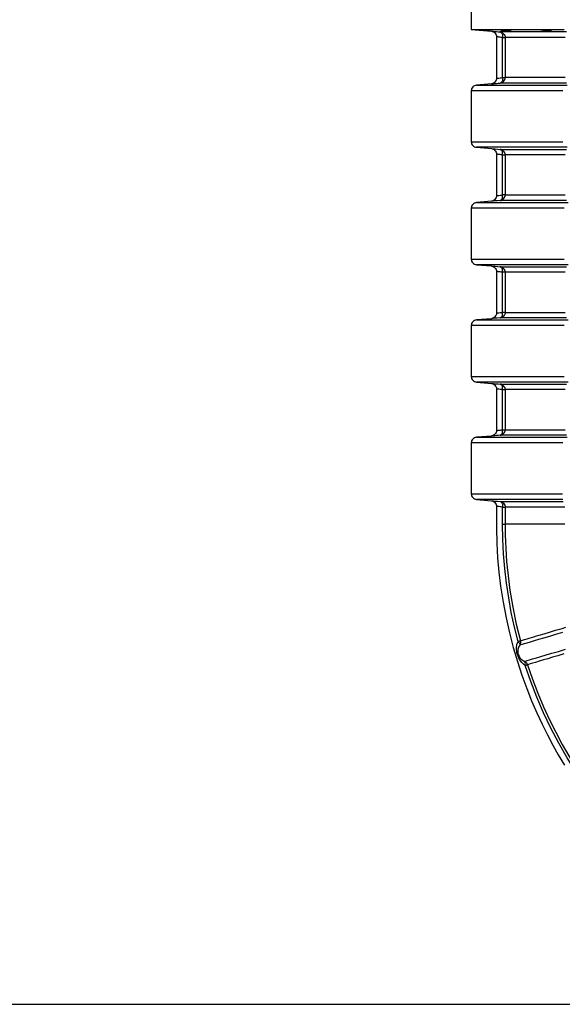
# Model space of a CAD drawing. Header units: millimetres. Extents: x 196 to 1773810, y -221320 to 153872.
# Tile 32 of 256: x 1113637 to 1114607, y -203424 to -201662. Entities that reach past the tile are written whole.
import ezdxf

# ---------------------------------------------------------------- set-up
doc = ezdxf.new("R2010")
doc.units = ezdxf.units.MM
doc.layers.add('00_Основной', color=163, linetype='Continuous', lineweight=40)

msp = doc.modelspace()

# ---------------------------------------------------------------- linework, layer by layer
at = {"color": 252, "lineweight": 30, "ltscale": 10}
msp.add_line((1110554.7, -203424.1, 0.2), (1115114.6, -203424.1, 0.5), dxfattribs=at)
at = {"layer": '00_Основной', "color": 252, "lineweight": 25, "ltscale": 10}
for p, q in [((1114444.6, -201645, 0.2), (1114444.6, -201680, 0.2)), ((1114444.6, -201680, 0.2), (1114480.5, -201683.1, 0.2)), ((1114444.6, -201789.7, 0.2), (1114444.6, -201880.8, 0.2)), ((1114480.5, -201777.4, 0.2), (1114453.8, -201779.7, 0.2)), ((1114453.8, -201890.8, 0.2), (1114480.7, -201893.2, 0.2)), ((1114444.6, -201999.7, 0.2), (1114444.6, -202090.8, 0.2)), ((1114480.7, -201987.4, 0.2), (1114453.8, -201989.7, 0.2)), ((1114453.8, -202100.8, 0.2), (1114480.7, -202103.1, 0.2)), ((1114444.6, -202209.7, 0.2), (1114444.6, -202300.8, 0.2)), ((1114480.7, -202197.4, 0.2), (1114453.8, -202199.7, 0.2)), ((1114453.8, -202310.8, 0.2), (1114480.5, -202313.1, 0.2)), ((1114444.6, -202419.7, 0.2), (1114444.6, -202510.8, 0.2)), ((1114480.5, -202407.4, 0.2), (1114453.8, -202409.7, 0.2)), ((1114453.8, -202520.8, 0.2), (1114480.7, -202523.1, 0.2))]:
    msp.add_line(p, q, dxfattribs=at)
at = {"layer": '00_Основной', "color": 252, "lineweight": 25, "ltscale": 10, "elevation": 0.2}
for points in [[(1114444.6, -201680), (1114444.9, -201680), (1114445.8, -201680), (1114447.3, -201680), (1114449.4, -201680), (1114452.1, -201680), (1114455.4, -201680), (1114459.2, -201680), (1114463.6, -201680), (1114468.7, -201680), (1114474.3, -201680), (1114480.5, -201680), (1114487.2, -201680), (1114494.5, -201680), (1114502.4, -201680), (1114510.9, -201680), (1114519.9, -201680), (1114529.4, -201680), (1114539.5, -201680), (1114550.1, -201680), (1114561.2, -201680), (1114572.8, -201680), (1114585, -201680), (1114597.6, -201680), (1114610.8, -201680)], [(1114476.1, -201682.4), (1114474.6, -201682.3), (1114473, -201682.1), (1114471.2, -201682), (1114469.4, -201681.8), (1114467.5, -201681.7), (1114465.7, -201681.5), (1114464.1, -201681.4), (1114462.6, -201681.2), (1114461.4, -201681.1), (1114460.6, -201681), (1114460, -201681), (1114459.8, -201680.9), (1114460, -201680.9), (1114460.5, -201681), (1114461.4, -201681), (1114462.5, -201681.1), (1114464, -201681.2), (1114465.6, -201681.4), (1114467.4, -201681.5), (1114469.2, -201681.6), (1114471.1, -201681.8), (1114472.8, -201682), (1114474.5, -201682.1), (1114476, -201682.3), (1114477.2, -201682.4), (1114478, -201682.5), (1114478.6, -201682.5), (1114478.8, -201682.6), (1114478.8, -201682.6)], [(1114478.6, -201682.6), (1114478.1, -201682.6), (1114477.2, -201682.5), (1114476.1, -201682.4)], [(1114480.5, -201683.1), (1114482.2, -201683.4), (1114483.9, -201684.1), (1114485.6, -201685), (1114487, -201686.3), (1114488.2, -201687.9), (1114489, -201689.6), (1114489.5, -201691.4), (1114489.6, -201693.1)], [(1114480.5, -201683.1), (1114480.5, -201683.1), (1114480.8, -201683.2), (1114481.6, -201683.2), (1114482.9, -201683.3), (1114484.6, -201683.5), (1114486.9, -201683.7), (1114489.6, -201683.9), (1114492.6, -201684.2), (1114496, -201684.5)], [(1114489.6, -201693.1), (1114489.6, -201730.2), (1114489.6, -201767.4)], [(1114500.7, -201694.4), (1114498.3, -201694.1), (1114496.1, -201693.9), (1114494.2, -201693.6), (1114492.6, -201693.4), (1114491.3, -201693.3), (1114490.4, -201693.2), (1114489.8, -201693.1), (1114489.6, -201693.1), (1114489.6, -201693.1)], [(1114615.1, -201684.5), (1114604.5, -201684.5), (1114594.2, -201684.5), (1114584.5, -201684.5), (1114575.3, -201684.5), (1114566.5, -201684.5), (1114558.2, -201684.5), (1114550.4, -201684.5), (1114543.1, -201684.5), (1114536.3, -201684.5), (1114530, -201684.5), (1114524.3, -201684.5), (1114519, -201684.5), (1114514.3, -201684.5), (1114510.1, -201684.5), (1114506.4, -201684.5), (1114503.3, -201684.5), (1114500.7, -201684.5), (1114498.6, -201684.5), (1114497, -201684.5), (1114496, -201684.5)], [(1114496, -201684.5), (1114497.9, -201684.8), (1114499.6, -201685.4), (1114501.2, -201686.4), (1114502.5, -201687.7), (1114503.6, -201689.1), (1114504.5, -201690.8), (1114505, -201692.6), (1114505.1, -201694.4)], [(1114496, -201684.5), (1114497, -201684.7), (1114498, -201685.4), (1114498.9, -201686.3), (1114499.6, -201687.5), (1114500.2, -201689), (1114500.5, -201690.7), (1114500.7, -201692.5), (1114500.7, -201694.4)], [(1114500.7, -201694.4), (1114501.7, -201694.4), (1114502.5, -201694.4), (1114503.3, -201694.4), (1114503.9, -201694.4), (1114504.4, -201694.4), (1114504.8, -201694.4), (1114505, -201694.4), (1114505.1, -201694.4)], [(1114500.7, -201766.1), (1114500.7, -201726), (1114500.7, -201694.4)], [(1114612.4, -201694.4), (1114602.3, -201694.4), (1114592.6, -201694.4), (1114583.5, -201694.4), (1114574.8, -201694.4), (1114566.6, -201694.4), (1114558.9, -201694.4), (1114551.7, -201694.4), (1114545, -201694.4), (1114538.8, -201694.4), (1114533.1, -201694.4), (1114527.9, -201694.4), (1114523.2, -201694.4), (1114519.1, -201694.4), (1114515.4, -201694.4), (1114512.3, -201694.4), (1114509.7, -201694.4), (1114507.7, -201694.4), (1114506.2, -201694.4), (1114505.1, -201694.4)], [(1114505.1, -201694.4), (1114505.1, -201734.5), (1114505.1, -201766.1)], [(1114489.6, -201767.4), (1114489.5, -201769.1), (1114489, -201770.9), (1114488.2, -201772.6), (1114487, -201774.2), (1114485.6, -201775.4), (1114483.9, -201776.4), (1114482.2, -201777.1), (1114480.5, -201777.4)], [(1114489.6, -201767.4), (1114489.8, -201767.4), (1114490.4, -201767.3), (1114491.3, -201767.2), (1114492.6, -201767), (1114494.2, -201766.9), (1114496.1, -201766.6), (1114498.3, -201766.4), (1114500.7, -201766.1)], [(1114496, -201776.1), (1114497.9, -201775.7), (1114499.6, -201775.1), (1114501.2, -201774.1), (1114502.5, -201772.8), (1114503.6, -201771.4), (1114504.5, -201769.7), (1114505, -201767.9), (1114505.1, -201766.1)], [(1114500.7, -201766.1), (1114500.7, -201768), (1114500.5, -201769.8), (1114500.2, -201771.5), (1114499.6, -201773), (1114498.9, -201774.2), (1114498, -201775.1), (1114497, -201775.8), (1114496, -201776.1)], [(1114500.7, -201766.1), (1114501.7, -201766.1), (1114502.5, -201766.1), (1114503.3, -201766.1), (1114503.9, -201766.1), (1114504.4, -201766.1), (1114504.8, -201766.1), (1114505, -201766.1), (1114505.1, -201766.1)], [(1114612.4, -201766.1), (1114602.3, -201766.1), (1114592.6, -201766.1), (1114583.5, -201766.1), (1114574.8, -201766.1), (1114566.6, -201766.1), (1114558.9, -201766.1), (1114551.7, -201766.1), (1114545, -201766.1), (1114538.8, -201766.1), (1114533.1, -201766.1), (1114527.9, -201766.1), (1114523.2, -201766.1), (1114519.1, -201766.1), (1114515.4, -201766.1), (1114512.3, -201766.1), (1114509.7, -201766.1), (1114507.7, -201766.1), (1114506.2, -201766.1), (1114505.1, -201766.1)], [(1114453.8, -201779.7), (1114452, -201780), (1114450.2, -201780.7), (1114448.6, -201781.7), (1114447.3, -201782.9), (1114446.2, -201784.4), (1114445.3, -201786), (1114444.8, -201787.8), (1114444.6, -201789.7)], [(1114608.6, -201789.7), (1114595.5, -201789.7), (1114582.9, -201789.7), (1114570.7, -201789.7), (1114559.1, -201789.7), (1114548, -201789.7), (1114537.5, -201789.7), (1114527.5, -201789.7), (1114518, -201789.7), (1114509.1, -201789.7), (1114500.7, -201789.7), (1114492.9, -201789.7), (1114485.7, -201789.7), (1114479, -201789.7), (1114473, -201789.7), (1114467.5, -201789.7), (1114462.5, -201789.7), (1114458.2, -201789.7), (1114454.5, -201789.7), (1114451.4, -201789.7), (1114448.8, -201789.7), (1114446.9, -201789.7), (1114445.5, -201789.7), (1114444.8, -201789.7), (1114444.6, -201789.7)], [(1114453.8, -201779.7), (1114453.9, -201779.7), (1114454.7, -201779.7), (1114456, -201779.7), (1114457.9, -201779.7), (1114460.4, -201779.7), (1114463.5, -201779.7), (1114467.2, -201779.7), (1114471.5, -201779.7), (1114476.3, -201779.7), (1114481.8, -201779.7), (1114487.8, -201779.7), (1114494.4, -201779.7), (1114501.6, -201779.7), (1114509.3, -201779.7), (1114517.5, -201779.7), (1114526.4, -201779.7), (1114535.7, -201779.7), (1114545.6, -201779.7), (1114556.1, -201779.7), (1114567.1, -201779.7), (1114578.5, -201779.7), (1114590.5, -201779.7), (1114603, -201779.7), (1114616, -201779.7)], [(1114480.5, -201777.4), (1114480.8, -201777.3), (1114481.6, -201777.3), (1114482.9, -201777.2), (1114484.6, -201777), (1114486.9, -201776.8), (1114489.5, -201776.6), (1114492.6, -201776.3), (1114496, -201776.1)], [(1114615.1, -201776.1), (1114604.5, -201776.1), (1114594.2, -201776.1), (1114584.5, -201776.1), (1114575.3, -201776.1), (1114566.5, -201776.1), (1114558.2, -201776.1), (1114550.4, -201776.1), (1114543.1, -201776.1), (1114536.3, -201776.1), (1114530, -201776.1), (1114524.3, -201776.1), (1114519, -201776.1), (1114514.3, -201776.1), (1114510.1, -201776.1), (1114506.4, -201776.1), (1114503.3, -201776.1), (1114500.7, -201776.1), (1114498.6, -201776.1), (1114497, -201776.1), (1114496, -201776.1)], [(1114444.6, -201880.8), (1114444.8, -201882.7), (1114445.3, -201884.5), (1114446.2, -201886.1), (1114447.3, -201887.6), (1114448.6, -201888.8), (1114450.2, -201889.8), (1114452, -201890.5), (1114453.8, -201890.8)], [(1114444.6, -201880.8), (1114444.8, -201880.8), (1114445.5, -201880.8), (1114446.9, -201880.8), (1114448.8, -201880.8), (1114451.4, -201880.8), (1114454.5, -201880.8), (1114458.2, -201880.8), (1114462.5, -201880.8), (1114467.5, -201880.8), (1114473, -201880.8), (1114479, -201880.8), (1114485.7, -201880.8), (1114492.9, -201880.8), (1114500.7, -201880.8), (1114509.1, -201880.8), (1114518, -201880.8), (1114527.5, -201880.8), (1114537.5, -201880.8), (1114548, -201880.8), (1114559.1, -201880.8), (1114570.7, -201880.8), (1114582.9, -201880.8), (1114595.5, -201880.8), (1114608.6, -201880.8)], [(1114616, -201890.8), (1114603, -201890.8), (1114590.5, -201890.8), (1114578.5, -201890.8), (1114567.1, -201890.8), (1114556.1, -201890.8), (1114545.6, -201890.8), (1114535.7, -201890.8), (1114526.4, -201890.8), (1114517.5, -201890.8), (1114509.3, -201890.8), (1114501.6, -201890.8), (1114494.4, -201890.8), (1114487.8, -201890.8), (1114481.8, -201890.8), (1114476.3, -201890.8), (1114471.5, -201890.8), (1114467.2, -201890.8), (1114463.5, -201890.8), (1114460.4, -201890.8), (1114457.9, -201890.8), (1114456, -201890.8), (1114454.7, -201890.8), (1114453.9, -201890.8), (1114453.8, -201890.8)], [(1114480.5, -201893.1), (1114482.2, -201893.4), (1114483.9, -201894.1), (1114485.6, -201895), (1114487, -201896.3), (1114488.2, -201897.9), (1114489, -201899.6), (1114489.5, -201901.4), (1114489.6, -201903.1)], [(1114480.7, -201893.1), (1114480.8, -201893.2), (1114482, -201893.3), (1114484.2, -201893.5), (1114487.3, -201893.7), (1114491.3, -201894), (1114496, -201894.5)], [(1114496, -201894.5), (1114497, -201894.5), (1114498.6, -201894.5), (1114500.7, -201894.5), (1114503.3, -201894.5), (1114506.4, -201894.5), (1114510.1, -201894.5), (1114514.3, -201894.5), (1114519, -201894.5), (1114524.3, -201894.5), (1114530, -201894.5), (1114536.3, -201894.5), (1114543.1, -201894.5), (1114550.4, -201894.5), (1114558.2, -201894.5), (1114566.5, -201894.5), (1114575.3, -201894.5), (1114584.5, -201894.5), (1114594.2, -201894.5), (1114604.5, -201894.5), (1114615.1, -201894.5)], [(1114505.1, -201904.4), (1114505, -201902.6), (1114504.5, -201900.8), (1114503.6, -201899.1), (1114502.5, -201897.7), (1114501.2, -201896.4), (1114499.6, -201895.4), (1114497.9, -201894.8), (1114496, -201894.5)], [(1114500.7, -201904.4), (1114500.7, -201902.5), (1114500.5, -201900.7), (1114500.2, -201899), (1114499.6, -201897.5), (1114498.9, -201896.3), (1114498, -201895.3), (1114497, -201894.7), (1114496, -201894.5)], [(1114489.6, -201903.1), (1114489.6, -201940.2), (1114489.6, -201977.4)], [(1114500.7, -201904.4), (1114498.3, -201904.1), (1114496.1, -201903.9), (1114494.2, -201903.6), (1114492.6, -201903.4), (1114491.3, -201903.3), (1114490.4, -201903.2), (1114489.8, -201903.1), (1114489.6, -201903.1), (1114489.6, -201903.1)], [(1114500.7, -201904.4), (1114501.7, -201904.4), (1114502.5, -201904.4), (1114503.3, -201904.4), (1114503.9, -201904.4), (1114504.4, -201904.4), (1114504.8, -201904.4), (1114505, -201904.4), (1114505.1, -201904.4)], [(1114500.7, -201976.1), (1114500.7, -201936), (1114500.7, -201904.4)], [(1114612.4, -201904.4), (1114602.3, -201904.4), (1114592.6, -201904.4), (1114583.5, -201904.4), (1114574.8, -201904.4), (1114566.6, -201904.4), (1114558.9, -201904.4), (1114551.7, -201904.4), (1114545, -201904.4), (1114538.8, -201904.4), (1114533.1, -201904.4), (1114527.9, -201904.4), (1114523.2, -201904.4), (1114519.1, -201904.4), (1114515.4, -201904.4), (1114512.3, -201904.4), (1114509.7, -201904.4), (1114507.7, -201904.4), (1114506.2, -201904.4), (1114505.1, -201904.4)], [(1114505.1, -201904.4), (1114505.1, -201944.6), (1114505.1, -201976.1)], [(1114489.6, -201977.4), (1114489.5, -201979.1), (1114489, -201980.9), (1114488.2, -201982.6), (1114487, -201984.2), (1114485.6, -201985.4), (1114483.9, -201986.4), (1114482.2, -201987.1), (1114480.5, -201987.4)], [(1114489.6, -201977.4), (1114489.8, -201977.4), (1114490.4, -201977.3), (1114491.3, -201977.2), (1114492.6, -201977), (1114494.2, -201976.9), (1114496.1, -201976.6), (1114498.3, -201976.4), (1114500.7, -201976.1)], [(1114496, -201986.1), (1114497.9, -201985.7), (1114499.6, -201985.1), (1114501.2, -201984.1), (1114502.5, -201982.8), (1114503.6, -201981.4), (1114504.5, -201979.7), (1114505, -201977.9), (1114505.1, -201976.1)], [(1114496, -201986.1), (1114497, -201985.8), (1114498, -201985.1), (1114498.9, -201984.2), (1114499.6, -201983), (1114500.2, -201981.5), (1114500.5, -201979.8), (1114500.7, -201978), (1114500.7, -201976.1)], [(1114505.1, -201976.1), (1114505, -201976.1), (1114504.8, -201976.1), (1114504.4, -201976.1), (1114503.9, -201976.1), (1114503.3, -201976.1), (1114502.5, -201976.1), (1114501.7, -201976.1), (1114500.7, -201976.1)], [(1114505.1, -201976.1), (1114506.2, -201976.1), (1114507.7, -201976.1), (1114509.7, -201976.1), (1114512.3, -201976.1), (1114515.4, -201976.1), (1114519.1, -201976.1), (1114523.2, -201976.1), (1114527.9, -201976.1), (1114533.1, -201976.1), (1114538.8, -201976.1), (1114545, -201976.1), (1114551.7, -201976.1), (1114558.9, -201976.1), (1114566.6, -201976.1), (1114574.8, -201976.1), (1114583.5, -201976.1), (1114592.6, -201976.1), (1114602.3, -201976.1), (1114612.4, -201976.1)], [(1114453.8, -201989.7), (1114452, -201990), (1114450.2, -201990.7), (1114448.6, -201991.7), (1114447.3, -201992.9), (1114446.2, -201994.4), (1114445.3, -201996), (1114444.8, -201997.8), (1114444.6, -201999.7)], [(1114610.8, -201999.7), (1114597.6, -201999.7), (1114585, -201999.7), (1114572.8, -201999.7), (1114561.2, -201999.7), (1114550.1, -201999.7), (1114539.5, -201999.7), (1114529.4, -201999.7), (1114519.9, -201999.7), (1114510.9, -201999.7), (1114502.4, -201999.7), (1114494.5, -201999.7), (1114487.2, -201999.7), (1114480.5, -201999.7), (1114474.3, -201999.7), (1114468.7, -201999.7), (1114463.6, -201999.7), (1114459.2, -201999.7), (1114455.4, -201999.7), (1114452.1, -201999.7), (1114449.4, -201999.7), (1114447.3, -201999.7), (1114445.8, -201999.7), (1114444.9, -201999.7), (1114444.6, -201999.7)], [(1114453.8, -201989.7), (1114454.1, -201989.7), (1114454.9, -201989.7), (1114456.4, -201989.7), (1114458.5, -201989.7), (1114461.1, -201989.7), (1114464.4, -201989.7), (1114468.2, -201989.7), (1114472.6, -201989.7), (1114477.6, -201989.7), (1114483.1, -201989.7), (1114489.2, -201989.7), (1114495.9, -201989.7), (1114503.1, -201989.7), (1114510.9, -201989.7), (1114519.3, -201989.7), (1114528.2, -201989.7), (1114537.6, -201989.7), (1114547.6, -201989.7), (1114558.1, -201989.7), (1114569.1, -201989.7), (1114580.6, -201989.7), (1114592.7, -201989.7), (1114605.2, -201989.7), (1114618.2, -201989.7)], [(1114496, -201986.1), (1114491, -201986.5), (1114486.9, -201986.8), (1114483.7, -201987.1), (1114481.6, -201987.3), (1114480.6, -201987.4), (1114480.7, -201987.4)], [(1114615.1, -201986.1), (1114604.5, -201986.1), (1114594.2, -201986.1), (1114584.5, -201986.1), (1114575.3, -201986.1), (1114566.5, -201986.1), (1114558.2, -201986.1), (1114550.4, -201986.1), (1114543.1, -201986.1), (1114536.3, -201986.1), (1114530, -201986.1), (1114524.3, -201986.1), (1114519, -201986.1), (1114514.3, -201986.1), (1114510.1, -201986.1), (1114506.4, -201986.1), (1114503.3, -201986.1), (1114500.7, -201986.1), (1114498.6, -201986.1), (1114497, -201986.1), (1114496, -201986.1)], [(1114444.6, -202090.8), (1114444.8, -202092.7), (1114445.3, -202094.5), (1114446.2, -202096.1), (1114447.3, -202097.6), (1114448.6, -202098.8), (1114450.2, -202099.8), (1114452, -202100.5), (1114453.8, -202100.8)], [(1114444.6, -202090.8), (1114444.9, -202090.8), (1114445.8, -202090.8), (1114447.3, -202090.8), (1114449.4, -202090.8), (1114452.1, -202090.8), (1114455.4, -202090.8), (1114459.2, -202090.8), (1114463.6, -202090.8), (1114468.7, -202090.8), (1114474.3, -202090.8), (1114480.5, -202090.8), (1114487.2, -202090.8), (1114494.5, -202090.8), (1114502.4, -202090.8), (1114510.9, -202090.8), (1114519.9, -202090.8), (1114529.4, -202090.8), (1114539.5, -202090.8), (1114550.1, -202090.8), (1114561.2, -202090.8), (1114572.8, -202090.8), (1114585, -202090.8), (1114597.6, -202090.8), (1114610.8, -202090.8)], [(1114618.2, -202100.8), (1114605.2, -202100.8), (1114592.7, -202100.8), (1114580.6, -202100.8), (1114569.1, -202100.8), (1114558.1, -202100.8), (1114547.6, -202100.8), (1114537.6, -202100.8), (1114528.2, -202100.8), (1114519.3, -202100.8), (1114510.9, -202100.8), (1114503.1, -202100.8), (1114495.9, -202100.8), (1114489.2, -202100.8), (1114483.1, -202100.8), (1114477.6, -202100.8), (1114472.6, -202100.8), (1114468.2, -202100.8), (1114464.4, -202100.8), (1114461.1, -202100.8), (1114458.5, -202100.8), (1114456.4, -202100.8), (1114454.9, -202100.8), (1114454.1, -202100.8), (1114453.8, -202100.8)], [(1114480.5, -202103.1), (1114482.2, -202103.4), (1114483.9, -202104.1), (1114485.6, -202105.1), (1114487, -202106.3), (1114488.2, -202107.9), (1114489, -202109.6), (1114489.5, -202111.4), (1114489.6, -202113.1)], [(1114480.7, -202103.1), (1114480.8, -202103.2), (1114482, -202103.3), (1114484.2, -202103.4), (1114487.3, -202103.7), (1114491.3, -202104), (1114496, -202104.5)], [(1114496, -202104.5), (1114497, -202104.5), (1114498.6, -202104.5), (1114500.7, -202104.5), (1114503.3, -202104.5), (1114506.4, -202104.5), (1114510.1, -202104.5), (1114514.3, -202104.5), (1114519, -202104.5), (1114524.3, -202104.5), (1114530, -202104.5), (1114536.3, -202104.5), (1114543.1, -202104.5), (1114550.4, -202104.5), (1114558.2, -202104.5), (1114566.5, -202104.5), (1114575.3, -202104.5), (1114584.5, -202104.5), (1114594.2, -202104.5), (1114604.5, -202104.5), (1114615.1, -202104.5)], [(1114505.1, -202114.4), (1114505, -202112.6), (1114504.5, -202110.8), (1114503.6, -202109.1), (1114502.5, -202107.7), (1114501.2, -202106.4), (1114499.6, -202105.4), (1114497.9, -202104.8), (1114496, -202104.5)], [(1114500.7, -202114.4), (1114500.7, -202112.5), (1114500.5, -202110.7), (1114500.2, -202109), (1114499.6, -202107.5), (1114498.9, -202106.3), (1114498, -202105.3), (1114497, -202104.7), (1114496, -202104.5)], [(1114489.6, -202113.1), (1114489.6, -202150.2), (1114489.6, -202187.4)], [(1114500.7, -202114.4), (1114498.3, -202114.1), (1114496.1, -202113.9), (1114494.2, -202113.6), (1114492.6, -202113.4), (1114491.3, -202113.3), (1114490.4, -202113.2), (1114489.8, -202113.1), (1114489.6, -202113.1), (1114489.6, -202113.1)], [(1114505.1, -202114.4), (1114505, -202114.4), (1114504.8, -202114.4), (1114504.4, -202114.4), (1114503.9, -202114.4), (1114503.3, -202114.4), (1114502.5, -202114.4), (1114501.7, -202114.4), (1114500.7, -202114.4)], [(1114500.7, -202186.1), (1114500.7, -202145.9), (1114500.7, -202114.4)], [(1114612.4, -202114.4), (1114602.3, -202114.4), (1114592.6, -202114.4), (1114583.5, -202114.4), (1114574.8, -202114.4), (1114566.6, -202114.4), (1114558.9, -202114.4), (1114551.7, -202114.4), (1114545, -202114.4), (1114538.8, -202114.4), (1114533.1, -202114.4), (1114527.9, -202114.4), (1114523.2, -202114.4), (1114519.1, -202114.4), (1114515.4, -202114.4), (1114512.3, -202114.4), (1114509.7, -202114.4), (1114507.7, -202114.4), (1114506.2, -202114.4), (1114505.1, -202114.4)], [(1114505.1, -202114.4), (1114505.1, -202154.6), (1114505.1, -202186.1)], [(1114489.6, -202187.4), (1114489.5, -202189.1), (1114489, -202190.9), (1114488.2, -202192.6), (1114487, -202194.2), (1114485.6, -202195.4), (1114483.9, -202196.4), (1114482.2, -202197.1), (1114480.5, -202197.4)], [(1114489.6, -202187.4), (1114489.8, -202187.4), (1114490.4, -202187.3), (1114491.3, -202187.2), (1114492.6, -202187.1), (1114494.2, -202186.9), (1114496.1, -202186.6), (1114498.3, -202186.4), (1114500.7, -202186.1)], [(1114505.1, -202186.1), (1114505, -202187.9), (1114504.5, -202189.7), (1114503.6, -202191.4), (1114502.5, -202192.9), (1114501.2, -202194.1), (1114499.6, -202195.1), (1114497.9, -202195.7), (1114496, -202196.1)], [(1114496, -202196.1), (1114497, -202195.8), (1114498, -202195.2), (1114498.9, -202194.2), (1114499.6, -202193), (1114500.2, -202191.5), (1114500.5, -202189.8), (1114500.7, -202188), (1114500.7, -202186.1)], [(1114505.1, -202186.1), (1114505, -202186.1), (1114504.8, -202186.1), (1114504.4, -202186.1), (1114503.9, -202186.1), (1114503.3, -202186.1), (1114502.5, -202186.1), (1114501.7, -202186.1), (1114500.7, -202186.1)], [(1114505.1, -202186.1), (1114506.2, -202186.1), (1114507.7, -202186.1), (1114509.7, -202186.1), (1114512.3, -202186.1), (1114515.4, -202186.1), (1114519.1, -202186.1), (1114523.2, -202186.1), (1114527.9, -202186.1), (1114533.1, -202186.1), (1114538.8, -202186.1), (1114545, -202186.1), (1114551.7, -202186.1), (1114558.9, -202186.1), (1114566.6, -202186.1), (1114574.8, -202186.1), (1114583.5, -202186.1), (1114592.6, -202186.1), (1114602.3, -202186.1), (1114612.4, -202186.1)], [(1114453.8, -202199.7), (1114452, -202200), (1114450.2, -202200.7), (1114448.6, -202201.7), (1114447.3, -202202.9), (1114446.2, -202204.4), (1114445.3, -202206), (1114444.8, -202207.8), (1114444.6, -202209.7)], [(1114610.8, -202209.7), (1114597.6, -202209.7), (1114585, -202209.7), (1114572.8, -202209.7), (1114561.2, -202209.7), (1114550.1, -202209.7), (1114539.5, -202209.7), (1114529.4, -202209.7), (1114519.9, -202209.7), (1114510.9, -202209.7), (1114502.4, -202209.7), (1114494.5, -202209.7), (1114487.2, -202209.7), (1114480.5, -202209.7), (1114474.3, -202209.7), (1114468.7, -202209.7), (1114463.6, -202209.7), (1114459.2, -202209.7), (1114455.4, -202209.7), (1114452.1, -202209.7), (1114449.4, -202209.7), (1114447.3, -202209.7), (1114445.8, -202209.7), (1114444.9, -202209.7), (1114444.6, -202209.7)], [(1114453.8, -202199.7), (1114454.1, -202199.7), (1114454.9, -202199.7), (1114456.4, -202199.7), (1114458.5, -202199.7), (1114461.1, -202199.7), (1114464.4, -202199.7), (1114468.2, -202199.7), (1114472.6, -202199.7), (1114477.6, -202199.7), (1114483.1, -202199.7), (1114489.2, -202199.7), (1114495.9, -202199.7), (1114503.1, -202199.7), (1114510.9, -202199.7), (1114519.3, -202199.7), (1114528.2, -202199.7), (1114537.6, -202199.7), (1114547.6, -202199.7), (1114558.1, -202199.7), (1114569.1, -202199.7), (1114580.6, -202199.7), (1114592.7, -202199.7), (1114605.2, -202199.7), (1114618.2, -202199.7)], [(1114496, -202196.1), (1114491, -202196.5), (1114486.9, -202196.8), (1114483.7, -202197.1), (1114481.6, -202197.3), (1114480.6, -202197.4), (1114480.7, -202197.4)], [(1114615.1, -202196.1), (1114604.5, -202196.1), (1114594.2, -202196.1), (1114584.5, -202196.1), (1114575.3, -202196.1), (1114566.5, -202196.1), (1114558.2, -202196.1), (1114550.4, -202196.1), (1114543.1, -202196.1), (1114536.3, -202196.1), (1114530, -202196.1), (1114524.3, -202196.1), (1114519, -202196.1), (1114514.3, -202196.1), (1114510.1, -202196.1), (1114506.4, -202196.1), (1114503.3, -202196.1), (1114500.7, -202196.1), (1114498.6, -202196.1), (1114497, -202196.1), (1114496, -202196.1)], [(1114444.6, -202300.8), (1114444.8, -202302.7), (1114445.3, -202304.5), (1114446.2, -202306.1), (1114447.3, -202307.6), (1114448.6, -202308.8), (1114450.2, -202309.8), (1114452, -202310.5), (1114453.8, -202310.8)], [(1114444.6, -202300.8), (1114444.9, -202300.8), (1114445.8, -202300.8), (1114447.3, -202300.8), (1114449.4, -202300.8), (1114452.1, -202300.8), (1114455.4, -202300.8), (1114459.2, -202300.8), (1114463.6, -202300.8), (1114468.7, -202300.8), (1114474.3, -202300.8), (1114480.5, -202300.8), (1114487.2, -202300.8), (1114494.5, -202300.8), (1114502.4, -202300.8), (1114510.9, -202300.8), (1114519.9, -202300.8), (1114529.4, -202300.8), (1114539.5, -202300.8), (1114550.1, -202300.8), (1114561.2, -202300.8), (1114572.8, -202300.8), (1114585, -202300.8), (1114597.6, -202300.8), (1114610.8, -202300.8)], [(1114618.2, -202310.8), (1114605.2, -202310.8), (1114592.7, -202310.8), (1114580.6, -202310.8), (1114569.1, -202310.8), (1114558.1, -202310.8), (1114547.6, -202310.8), (1114537.6, -202310.8), (1114528.2, -202310.8), (1114519.3, -202310.8), (1114510.9, -202310.8), (1114503.1, -202310.8), (1114495.9, -202310.8), (1114489.2, -202310.8), (1114483.1, -202310.8), (1114477.6, -202310.8), (1114472.6, -202310.8), (1114468.2, -202310.8), (1114464.4, -202310.8), (1114461.1, -202310.8), (1114458.5, -202310.8), (1114456.4, -202310.8), (1114454.9, -202310.8), (1114454.1, -202310.8), (1114453.8, -202310.8)], [(1114480.5, -202313.1), (1114482.2, -202313.4), (1114483.9, -202314.1), (1114485.6, -202315.1), (1114487, -202316.4), (1114488.2, -202317.9), (1114489, -202319.6), (1114489.5, -202321.4), (1114489.6, -202323.1)], [(1114480.5, -202313.1), (1114480.5, -202313.1), (1114480.8, -202313.2), (1114481.6, -202313.2), (1114482.9, -202313.3), (1114484.6, -202313.5), (1114486.9, -202313.7), (1114489.6, -202313.9), (1114492.6, -202314.2), (1114496, -202314.4)], [(1114496, -202314.4), (1114497, -202314.4), (1114498.6, -202314.4), (1114500.7, -202314.4), (1114503.3, -202314.4), (1114506.4, -202314.4), (1114510.1, -202314.4), (1114514.3, -202314.4), (1114519, -202314.4), (1114524.3, -202314.4), (1114530, -202314.4), (1114536.3, -202314.4), (1114543.1, -202314.4), (1114550.4, -202314.4), (1114558.2, -202314.4), (1114566.5, -202314.4), (1114575.3, -202314.4), (1114584.5, -202314.4), (1114594.2, -202314.4), (1114604.5, -202314.4), (1114615.1, -202314.4)], [(1114505.1, -202324.4), (1114505, -202322.6), (1114504.5, -202320.8), (1114503.6, -202319.1), (1114502.5, -202317.7), (1114501.2, -202316.4), (1114499.6, -202315.4), (1114497.9, -202314.8), (1114496, -202314.4)], [(1114500.7, -202324.4), (1114500.7, -202322.5), (1114500.5, -202320.7), (1114500.2, -202319), (1114499.6, -202317.6), (1114498.9, -202316.3), (1114498, -202315.3), (1114497, -202314.7), (1114496, -202314.4)], [(1114489.6, -202323.1), (1114489.6, -202360.3), (1114489.6, -202397.4)], [(1114500.7, -202324.4), (1114498.3, -202324.1), (1114496.1, -202323.9), (1114494.2, -202323.6), (1114492.6, -202323.4), (1114491.3, -202323.3), (1114490.4, -202323.2), (1114489.8, -202323.1), (1114489.6, -202323.1), (1114489.6, -202323.1)], [(1114500.7, -202324.4), (1114501.7, -202324.4), (1114502.5, -202324.4), (1114503.3, -202324.4), (1114503.9, -202324.4), (1114504.4, -202324.4), (1114504.8, -202324.4), (1114505, -202324.4), (1114505.1, -202324.4)], [(1114500.7, -202396.1), (1114500.7, -202355.9), (1114500.7, -202324.4)], [(1114612.4, -202324.4), (1114602.3, -202324.4), (1114592.6, -202324.4), (1114583.5, -202324.4), (1114574.8, -202324.4), (1114566.6, -202324.4), (1114558.9, -202324.4), (1114551.7, -202324.4), (1114545, -202324.4), (1114538.8, -202324.4), (1114533.1, -202324.4), (1114527.9, -202324.4), (1114523.2, -202324.4), (1114519.1, -202324.4), (1114515.4, -202324.4), (1114512.3, -202324.4), (1114509.7, -202324.4), (1114507.7, -202324.4), (1114506.2, -202324.4), (1114505.1, -202324.4)], [(1114505.1, -202324.4), (1114505.1, -202364.6), (1114505.1, -202396.1)], [(1114489.6, -202397.4), (1114489.5, -202399.1), (1114489, -202400.9), (1114488.2, -202402.6), (1114487, -202404.2), (1114485.6, -202405.4), (1114483.9, -202406.4), (1114482.2, -202407.1), (1114480.5, -202407.4)], [(1114496, -202406.1), (1114492.6, -202406.3), (1114489.5, -202406.6), (1114486.9, -202406.8), (1114484.6, -202407), (1114482.9, -202407.2), (1114481.6, -202407.3), (1114480.8, -202407.3), (1114480.5, -202407.4)], [(1114489.6, -202397.4), (1114489.8, -202397.4), (1114490.4, -202397.3), (1114491.3, -202397.2), (1114492.6, -202397.1), (1114494.2, -202396.9), (1114496.1, -202396.6), (1114498.3, -202396.4), (1114500.7, -202396.1)], [(1114496, -202406.1), (1114497.9, -202405.7), (1114499.6, -202405.1), (1114501.2, -202404.1), (1114502.5, -202402.8), (1114503.6, -202401.4), (1114504.5, -202399.7), (1114505, -202397.9), (1114505.1, -202396.1)], [(1114496, -202406.1), (1114497, -202405.8), (1114498, -202405.2), (1114498.9, -202404.2), (1114499.6, -202403), (1114500.2, -202401.5), (1114500.5, -202399.8), (1114500.7, -202398), (1114500.7, -202396.1)], [(1114615.1, -202406.1), (1114604.5, -202406.1), (1114594.2, -202406.1), (1114584.5, -202406.1), (1114575.3, -202406.1), (1114566.5, -202406.1), (1114558.2, -202406.1), (1114550.4, -202406.1), (1114543.1, -202406.1), (1114536.3, -202406.1), (1114530, -202406.1), (1114524.3, -202406.1), (1114519, -202406.1), (1114514.3, -202406.1), (1114510.1, -202406.1), (1114506.4, -202406.1), (1114503.3, -202406.1), (1114500.7, -202406.1), (1114498.6, -202406.1), (1114497, -202406.1), (1114496, -202406.1)], [(1114500.7, -202396.1), (1114501.7, -202396.1), (1114502.5, -202396.1), (1114503.3, -202396.1), (1114503.9, -202396.1), (1114504.4, -202396.1), (1114504.8, -202396.1), (1114505, -202396.1), (1114505.1, -202396.1)], [(1114505.1, -202396.1), (1114506.2, -202396.1), (1114507.7, -202396.1), (1114509.7, -202396.1), (1114512.3, -202396.1), (1114515.4, -202396.1), (1114519.1, -202396.1), (1114523.2, -202396.1), (1114527.9, -202396.1), (1114533.1, -202396.1), (1114538.8, -202396.1), (1114545, -202396.1), (1114551.7, -202396.1), (1114558.9, -202396.1), (1114566.6, -202396.1), (1114574.8, -202396.1), (1114583.5, -202396.1), (1114592.6, -202396.1), (1114602.3, -202396.1), (1114612.4, -202396.1)], [(1114453.8, -202409.7), (1114452, -202410), (1114450.2, -202410.7), (1114448.6, -202411.7), (1114447.3, -202412.9), (1114446.2, -202414.4), (1114445.3, -202416), (1114444.8, -202417.8), (1114444.6, -202419.7)], [(1114608.6, -202419.7), (1114595.5, -202419.7), (1114582.9, -202419.7), (1114570.7, -202419.7), (1114559.1, -202419.7), (1114548, -202419.7), (1114537.5, -202419.7), (1114527.5, -202419.7), (1114518, -202419.7), (1114509.1, -202419.7), (1114500.7, -202419.7), (1114492.9, -202419.7), (1114485.7, -202419.7), (1114479, -202419.7), (1114473, -202419.7), (1114467.5, -202419.7), (1114462.5, -202419.7), (1114458.2, -202419.7), (1114454.5, -202419.7), (1114451.4, -202419.7), (1114448.8, -202419.7), (1114446.9, -202419.7), (1114445.5, -202419.7), (1114444.8, -202419.7), (1114444.6, -202419.7)], [(1114453.8, -202409.7), (1114453.9, -202409.7), (1114454.7, -202409.7), (1114456, -202409.7), (1114457.9, -202409.7), (1114460.4, -202409.7), (1114463.5, -202409.7), (1114467.2, -202409.7), (1114471.5, -202409.7), (1114476.3, -202409.7), (1114481.8, -202409.7), (1114487.8, -202409.7), (1114494.4, -202409.7), (1114501.6, -202409.7), (1114509.3, -202409.7), (1114517.5, -202409.7), (1114526.4, -202409.7), (1114535.7, -202409.7), (1114545.6, -202409.7), (1114556.1, -202409.7), (1114567.1, -202409.7), (1114578.5, -202409.7), (1114590.5, -202409.7), (1114603, -202409.7), (1114616, -202409.7)], [(1114444.6, -202510.8), (1114444.8, -202512.7), (1114445.3, -202514.5), (1114446.2, -202516.1), (1114447.3, -202517.6), (1114448.6, -202518.8), (1114450.2, -202519.8), (1114452, -202520.5), (1114453.8, -202520.8)], [(1114444.6, -202510.8), (1114444.7, -202510.8), (1114445.2, -202510.8), (1114446, -202510.8), (1114447.2, -202510.8), (1114448.7, -202510.8), (1114450.6, -202510.8), (1114452.8, -202510.8), (1114455.4, -202510.8), (1114458.3, -202510.8), (1114461.6, -202510.8), (1114465.2, -202510.8), (1114469.2, -202510.8), (1114473.5, -202510.8), (1114478.2, -202510.8), (1114483.2, -202510.8), (1114488.6, -202510.8), (1114494.3, -202510.8), (1114500.3, -202510.8), (1114506.7, -202510.8), (1114513.4, -202510.8), (1114520.4, -202510.8), (1114527.7, -202510.8), (1114535.4, -202510.8), (1114543.4, -202510.8), (1114551.7, -202510.8), (1114560.3, -202510.8), (1114569.3, -202510.8), (1114578.5, -202510.8), (1114588, -202510.8), (1114597.9, -202510.8), (1114608, -202510.8)], [(1114608.1, -202520.8), (1114598.2, -202520.8), (1114588.6, -202520.8), (1114579.4, -202520.8), (1114570.4, -202520.8), (1114561.7, -202520.8), (1114553.4, -202520.8), (1114545.4, -202520.8), (1114537.7, -202520.8), (1114530.3, -202520.8), (1114523.2, -202520.8), (1114516.5, -202520.8), (1114510.1, -202520.8), (1114504, -202520.8), (1114498.3, -202520.8), (1114492.9, -202520.8), (1114487.8, -202520.8), (1114483.1, -202520.8), (1114478.7, -202520.8), (1114474.7, -202520.8), (1114471.1, -202520.8), (1114467.7, -202520.8), (1114464.8, -202520.8), (1114462.2, -202520.8), (1114459.9, -202520.8), (1114458, -202520.8), (1114456.4, -202520.8), (1114455.2, -202520.8), (1114454.4, -202520.8), (1114453.9, -202520.8), (1114453.8, -202520.8)], [(1114480.5, -202523.1), (1114482.2, -202523.4), (1114483.9, -202524.1), (1114485.6, -202525.1), (1114487, -202526.4), (1114488.2, -202527.9), (1114489, -202529.6), (1114489.5, -202531.4), (1114489.6, -202533.1)], [(1114480.7, -202523.1), (1114480.8, -202523.2), (1114482, -202523.3), (1114484.2, -202523.4), (1114487.3, -202523.7), (1114491.3, -202524.1), (1114496, -202524.4)], [(1114496, -202524.4), (1114496.8, -202524.4), (1114497.9, -202524.4), (1114499.4, -202524.4), (1114501.2, -202524.4), (1114503.4, -202524.4), (1114505.9, -202524.4), (1114508.8, -202524.4), (1114512, -202524.4), (1114515.6, -202524.4), (1114519.5, -202524.4), (1114523.7, -202524.4), (1114528.3, -202524.4), (1114533.2, -202524.4), (1114538.5, -202524.4), (1114544.1, -202524.4), (1114550, -202524.4), (1114556.2, -202524.4), (1114562.8, -202524.4), (1114569.7, -202524.4), (1114576.9, -202524.4), (1114584.5, -202524.4), (1114592.3, -202524.4), (1114600.5, -202524.4), (1114608.9, -202524.4)], [(1114496, -202524.4), (1114497.9, -202524.8), (1114499.6, -202525.4), (1114501.2, -202526.4), (1114502.5, -202527.7), (1114503.6, -202529.1), (1114504.5, -202530.8), (1114505, -202532.6), (1114505.1, -202534.4)], [(1114496, -202524.4), (1114497, -202524.7), (1114498, -202525.4), (1114498.9, -202526.3), (1114499.6, -202527.5), (1114500.2, -202529), (1114500.5, -202530.7), (1114500.7, -202532.5), (1114500.7, -202534.4)], [(1114489.6, -202533.1), (1114489.6, -202545), (1114489.7, -202572.1), (1114490.3, -202599), (1114491.8, -202625.3), (1114494.1, -202651), (1114497.1, -202676.1), (1114501.6, -202704.9), (1114506.8, -202732.7), (1114512.9, -202759.6), (1114519.6, -202785.6), (1114527.1, -202811), (1114535.2, -202835.4), (1114543.7, -202858.9), (1114552.6, -202881.3), (1114561.8, -202902.7), (1114571.2, -202922.8), (1114580.7, -202941.9), (1114590.3, -202960.2), (1114600, -202977.5), (1114611.1, -202996.1)], [(1114500.7, -202534.4), (1114498.3, -202534.1), (1114496.1, -202533.9), (1114494.2, -202533.6), (1114492.6, -202533.5), (1114491.3, -202533.3), (1114490.4, -202533.2), (1114489.8, -202533.1), (1114489.6, -202533.1), (1114489.6, -202533.1)], [(1114500.7, -202534.4), (1114501.7, -202534.4), (1114502.5, -202534.4), (1114503.3, -202534.4), (1114503.9, -202534.4), (1114504.4, -202534.4), (1114504.8, -202534.4), (1114505, -202534.4), (1114505.1, -202534.4)], [(1114500.7, -202565.2), (1114500.7, -202549.8), (1114500.7, -202534.4)], [(1114611.7, -202534.4), (1114603.4, -202534.4), (1114595.4, -202534.4), (1114587.7, -202534.4), (1114580.3, -202534.4), (1114573.3, -202534.4), (1114566.6, -202534.4), (1114560.2, -202534.4), (1114554.2, -202534.4), (1114548.4, -202534.4), (1114543.1, -202534.4), (1114538.1, -202534.4), (1114533.4, -202534.4), (1114529.1, -202534.4), (1114525.1, -202534.4), (1114521.4, -202534.4), (1114518.2, -202534.4), (1114515.2, -202534.4), (1114512.7, -202534.4), (1114510.4, -202534.4), (1114508.6, -202534.4), (1114507.1, -202534.4), (1114505.9, -202534.4), (1114505.1, -202534.4)], [(1114505.1, -202534.4), (1114505.1, -202551.7), (1114505.1, -202565.3)], [(1114500.7, -202565.2), (1114501.7, -202565.2), (1114502.5, -202565.2), (1114503.3, -202565.2), (1114503.9, -202565.2), (1114504.4, -202565.2), (1114504.8, -202565.2), (1114505, -202565.3), (1114505.1, -202565.3)], [(1114528.2, -202774.8), (1114521.8, -202749.1), (1114516.2, -202723.2), (1114511.5, -202697.1), (1114507.6, -202670.9), (1114504.6, -202644.6), (1114502.4, -202618.2), (1114501.2, -202591.7), (1114500.7, -202565.2)], [(1114612, -202565.3), (1114603.6, -202565.3), (1114595.6, -202565.3), (1114587.9, -202565.3), (1114580.5, -202565.3), (1114573.4, -202565.3), (1114566.7, -202565.3), (1114560.3, -202565.3), (1114554.3, -202565.3), (1114548.6, -202565.3), (1114543.2, -202565.3), (1114538.1, -202565.3), (1114533.5, -202565.3), (1114529.1, -202565.3), (1114525.1, -202565.3), (1114521.5, -202565.3), (1114518.2, -202565.3), (1114515.3, -202565.3), (1114512.7, -202565.3), (1114510.5, -202565.3), (1114508.6, -202565.3), (1114507.1, -202565.3), (1114505.9, -202565.3), (1114505.1, -202565.3)], [(1114505.1, -202565.3), (1114505.2, -202574.5), (1114505.4, -202584.6), (1114505.7, -202595.8), (1114506.3, -202607.9), (1114507, -202620.4), (1114507.9, -202631.6), (1114510.4, -202657.4), (1114513.8, -202683.1), (1114518.9, -202713.7), (1114525.1, -202743.9), (1114532.4, -202773.6)], [(1114532.4, -202773.6), (1114534, -202773.2), (1114536.5, -202772.4), (1114540.1, -202771.3), (1114544.8, -202770), (1114548.3, -202768.9), (1114552.2, -202767.8), (1114556.5, -202766.5), (1114561.2, -202765.1), (1114566.3, -202763.6), (1114575, -202761), (1114584.7, -202758.2), (1114595.4, -202755), (1114607.1, -202751.5), (1114613.6, -202749.6)], [(1114540.9, -202817.9), (1114537.8, -202815.5), (1114535.1, -202812.8), (1114532.6, -202809.7), (1114530.9, -202807.1), (1114529.5, -202804.4), (1114528.2, -202801.4), (1114527.2, -202798.5), (1114526.4, -202795.6), (1114525.9, -202792.6), (1114525.6, -202789.5), (1114525.6, -202786.2), (1114526.4, -202780.3), (1114528.2, -202774.8)], [(1114528.2, -202774.8), (1114529.1, -202774.5), (1114529.9, -202774.3), (1114530.6, -202774.1), (1114531.2, -202774), (1114531.7, -202773.8), (1114532.1, -202773.7), (1114532.3, -202773.7), (1114532.4, -202773.6)], [(1114528.2, -202774.8), (1114529.1, -202775.7), (1114529.9, -202776.7), (1114530.5, -202777.6), (1114531, -202778.6), (1114531.4, -202779.4), (1114531.5, -202780.2), (1114531.4, -202781), (1114531.2, -202781.6)], [(1114607.6, -202759), (1114595.4, -202762.6), (1114584.3, -202765.9), (1114574.1, -202768.9), (1114565, -202771.6), (1114557, -202773.9), (1114550, -202776), (1114544.1, -202777.8), (1114539.2, -202779.2), (1114535.5, -202780.3), (1114532.8, -202781.1), (1114531.2, -202781.6)], [(1114532.4, -202773.6), (1114532.7, -202774.6), (1114532.8, -202775.7), (1114532.8, -202776.7), (1114532.7, -202777.7), (1114532.4, -202778.7), (1114532.1, -202779.7), (1114531.7, -202780.7), (1114531.2, -202781.6)], [(1114531.2, -202781.6), (1114529.3, -202785.2), (1114528.1, -202789.2), (1114527.9, -202791.3), (1114527.8, -202793.5), (1114528.1, -202795.8), (1114528.6, -202798), (1114529.4, -202800.3), (1114530.4, -202802.3), (1114531.6, -202804.1), (1114533, -202805.8), (1114536.2, -202808.5), (1114539.8, -202810.5)], [(1114539.8, -202810.5), (1114541.5, -202810), (1114544.5, -202809.1), (1114548.8, -202807.8), (1114554.3, -202806.2), (1114561.1, -202804.2), (1114569.1, -202801.8), (1114578.3, -202799.1), (1114588.8, -202796), (1114600.4, -202792.6), (1114613.2, -202788.8)], [(1114545.1, -202816.5), (1114544.8, -202815.5), (1114544.3, -202814.6), (1114543.7, -202813.8), (1114543.1, -202812.9), (1114542.4, -202812.2), (1114541.6, -202811.6), (1114540.7, -202811), (1114539.8, -202810.5)], [(1114540.9, -202817.9), (1114541.2, -202816.6), (1114541.3, -202815.3), (1114541.4, -202814.2), (1114541.3, -202813.1), (1114541.1, -202812.2), (1114540.7, -202811.5), (1114540.3, -202810.9), (1114539.8, -202810.5)], [(1114610, -202797.3), (1114599.5, -202800.4), (1114590, -202803.2), (1114581.4, -202805.8), (1114573.6, -202808), (1114565.8, -202810.4), (1114559.2, -202812.3), (1114553.9, -202813.9), (1114549.7, -202815.1), (1114546.8, -202816), (1114545.1, -202816.5)], [(1114540.9, -202817.9), (1114541.8, -202817.6), (1114542.6, -202817.3), (1114543.3, -202817.1), (1114543.9, -202816.9), (1114544.4, -202816.7), (1114544.8, -202816.6), (1114545, -202816.5), (1114545.1, -202816.5)], [(1114685.9, -203082.1), (1114667.1, -203058.3), (1114649.2, -203033.8), (1114632.2, -203008.7), (1114616.1, -202983), (1114601.1, -202956.7), (1114587, -202929.9), (1114573.9, -202902.6), (1114561.9, -202874.8), (1114550.9, -202846.5), (1114540.9, -202817.9)], [(1114545.1, -202816.5), (1114554.1, -202842.4), (1114563.7, -202867.4), (1114573.8, -202891.6), (1114584.6, -202914.9), (1114595.7, -202937.3), (1114607.4, -202959), (1114619.3, -202979.7), (1114632.8, -203001.6), (1114646.7, -203022.5), (1114660.7, -203042.4), (1114674.9, -203061.3), (1114689.3, -203079.2)]]:
    msp.add_lwpolyline(points, dxfattribs=at)
for points in [[(1114513, -201682.5), (1114511.6, -201682.4), (1114509.9, -201682.3), (1114508.1, -201682.2), (1114506.3, -201682), (1114504.4, -201681.8), (1114502.7, -201681.7), (1114501, -201681.5), (1114499.6, -201681.4), (1114498.4, -201681.2), (1114497.5, -201681.1), (1114496.9, -201681), (1114496.7, -201681), (1114496.9, -201680.9), (1114497.5, -201680.9), (1114498.3, -201681), (1114499.5, -201681), (1114500.9, -201681.1), (1114502.6, -201681.2), (1114504.4, -201681.3), (1114506.2, -201681.5), (1114508, -201681.6), (1114509.8, -201681.8), (1114511.5, -201682), (1114512.9, -201682.1), (1114514.1, -201682.3), (1114515, -201682.4), (1114515.5, -201682.5), (1114515.7, -201682.5), (1114515.6, -201682.6), (1114515, -201682.6), (1114514.2, -201682.6)], [(1114585.2, -201682.6), (1114583.8, -201682.5), (1114582.2, -201682.4), (1114580.4, -201682.3), (1114578.5, -201682.2), (1114576.7, -201682), (1114574.9, -201681.9), (1114573.3, -201681.7), (1114571.8, -201681.5), (1114570.7, -201681.4), (1114569.8, -201681.3), (1114569.2, -201681.1), (1114569, -201681), (1114569.2, -201681), (1114569.7, -201680.9), (1114570.6, -201680.9), (1114571.8, -201680.9), (1114573.2, -201681), (1114574.9, -201681.1), (1114576.7, -201681.2), (1114578.5, -201681.3), (1114580.3, -201681.5), (1114582.1, -201681.6), (1114583.8, -201681.8), (1114585.2, -201682), (1114586.4, -201682.1), (1114587.3, -201682.3), (1114587.8, -201682.4), (1114588, -201682.5), (1114587.8, -201682.5), (1114587.3, -201682.6), (1114586.4, -201682.6)]]:
    msp.add_lwpolyline(points, close=True, dxfattribs=at)

doc.saveas('drawing.dxf')
